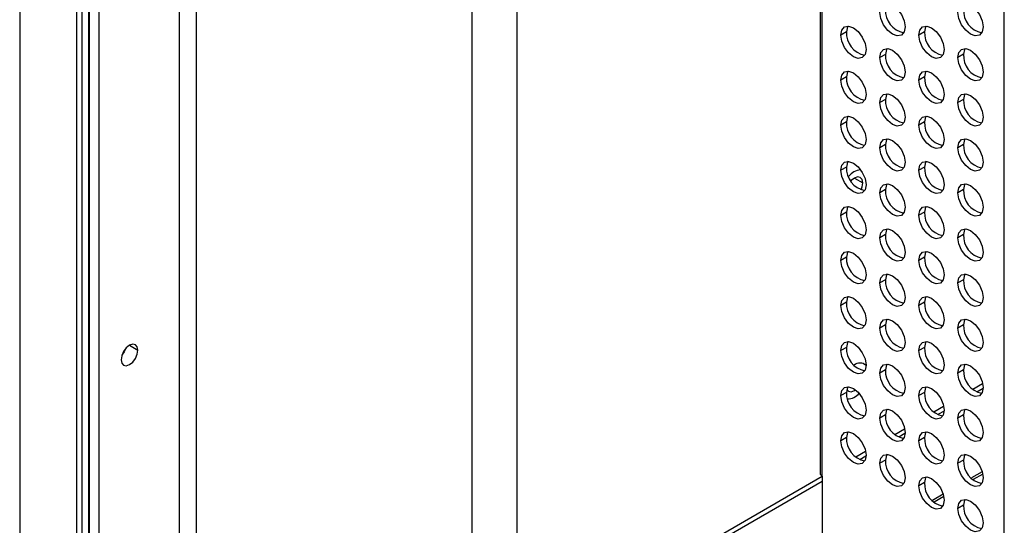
# Model space of a CAD drawing. Header units: millimetres. Extents: x 0 to 1118, y 0 to 864.
# Tile 99 of 256: x 876 to 891, y 615 to 623. Entities that reach past the tile are written whole.
import ezdxf

# ---------------------------------------------------------------- set-up
doc = ezdxf.new("R2010")
doc.units = ezdxf.units.MM

msp = doc.modelspace()

# ---------------------------------------------------------------- linework, layer by layer
at = {"color": 7, "linetype": 'Continuous', "lineweight": 25}
for p, q in [((876.9753, 704.5328), (876.9753, 611.9544)), ((875.7202, 704.0794), (875.7202, 608.7752)), ((875.7275, 608.765), (875.7275, 704.0692)), ((876.6217, 703.5529), (876.6217, 608.2487)), ((876.7101, 608.2487), (876.7101, 703.5529)), ((876.8162, 608.31), (876.8162, 703.6141)), ((876.8272, 608.3253), (876.8272, 703.6295)), ((888.4106, 649.2143), (888.4106, 615.8786)), ((888.4472, 615.8276), (888.4472, 649.1632)), ((891.3331, 612.6706), (891.3331, 648.9109)), ((888.8307, 622.8715), (888.7423, 622.8204)), ((890.0681, 622.8716), (889.9797, 622.8206)), ((889.4494, 622.5143), (889.361, 622.4633)), ((890.6868, 622.5144), (890.5984, 622.4634)), ((888.8307, 622.157), (888.7423, 622.106)), ((890.0681, 622.1571), (889.9797, 622.1061)), ((889.4494, 621.7998), (889.361, 621.7488)), ((890.6868, 621.7999), (890.5984, 621.7489)), ((888.8307, 621.4425), (888.7423, 621.3915)), ((890.0681, 621.4426), (889.9797, 621.3916)), ((889.4494, 621.0853), (889.361, 621.0343)), ((890.6868, 621.0855), (890.5984, 621.0344)), ((888.8307, 620.728), (888.7423, 620.677)), ((890.0681, 620.7282), (889.9797, 620.6771)), ((889.4494, 620.3709), (889.361, 620.3198)), ((890.6868, 620.371), (890.5984, 620.32)), ((888.8307, 620.0136), (888.7423, 619.9625)), ((890.0681, 620.0137), (889.9797, 619.9627)), ((889.4494, 619.6564), (889.361, 619.6054)), ((890.6868, 619.6565), (890.5984, 619.6055)), ((888.8307, 619.2991), (888.7423, 619.2481)), ((890.0681, 619.2992), (889.9797, 619.2482)), ((889.4494, 618.9419), (889.361, 618.8909)), ((890.6868, 618.942), (890.5984, 618.891)), ((888.8307, 618.5846), (888.7423, 618.5336)), ((890.0681, 618.5847), (889.9797, 618.5337)), ((889.4494, 618.2274), (889.361, 618.1764)), ((890.6868, 618.2276), (890.5984, 618.1765)), ((888.8307, 617.8702), (888.7423, 617.8191)), ((890.0681, 617.8703), (889.9797, 617.8192)), ((889.4494, 617.513), (889.361, 617.462)), ((890.6868, 617.5131), (890.5984, 617.4621)), ((890.8347, 617.2058), (890.9895, 617.2952)), ((890.9957, 617.2171), (890.8992, 617.1614)), ((888.8307, 617.1557), (888.7423, 617.1047)), ((890.0681, 617.1558), (889.9797, 617.1048)), ((890.2159, 616.8486), (890.3708, 616.938)), ((889.4494, 616.7985), (889.361, 616.7475)), ((890.377, 616.86), (890.2803, 616.8042)), ((890.6868, 616.7986), (890.5984, 616.7476)), ((889.5971, 616.4913), (889.7521, 616.5808)), ((888.8307, 616.4412), (888.7423, 616.3902)), ((889.7583, 616.5028), (889.6615, 616.4469)), ((890.0681, 616.4413), (889.9797, 616.3903)), ((888.9783, 616.1341), (889.1333, 616.2237)), ((888.9783, 616.1341), (889.1333, 616.2236)), ((889.1396, 616.1456), (889.0427, 616.0897)), ((889.4494, 616.084), (889.361, 616.033)), ((890.6868, 616.0841), (890.5984, 616.0331)), ((883.5517, 613.0014), (888.4472, 615.8276)), ((888.4472, 615.8276), (888.4472, 614.4744)), ((890.9816, 615.8981), (890.811, 615.7996)), ((888.4472, 615.7459), (883.6224, 612.9606)), ((890.0681, 615.7269), (889.9797, 615.6758)), ((890.3629, 615.5409), (890.1922, 615.4424)), ((890.6868, 615.3697), (890.5984, 615.3186))]:
    msp.add_line(p, q, dxfattribs=at)
at = {"color": 8, "linetype": 'Continuous', "lineweight": 25}
for p, q in [((878.5167, 703.7138), (878.5167, 612.8223)), ((878.2516, 612.7639), (878.2516, 703.6504)), ((883.604, 646.6896), (883.604, 613.0316)), ((882.8969, 612.8295), (882.8969, 646.5205)), ((888.9554, 620.5531), (889.088, 620.4766)), ((877.4614, 617.9028), (877.594, 617.8263)), ((890.9906, 615.861), (890.8387, 615.7733)), ((890.3718, 615.5038), (890.2199, 615.4161))]:
    msp.add_line(p, q, dxfattribs=at)
at = {"color": 7, "linetype": 'Continuous', "lineweight": 25, "flags": 128}
for points in [[(889.361, 623.1777), (889.3761, 623.2569), (889.4193, 623.3065), (889.4838, 623.319), (889.5599, 623.2926), (889.636, 623.2312), (889.7005, 623.1441), (889.7436, 623.0447), (889.7588, 622.9481)], [(890.5984, 623.1779), (890.6136, 623.257), (890.6567, 623.3066), (890.7212, 623.3192), (890.7973, 623.2927), (890.8734, 623.2313), (890.9379, 623.1443), (890.9811, 623.0449), (890.9962, 622.9482)], [(889.7588, 622.9481), (889.7436, 622.869), (889.7005, 622.8194), (889.636, 622.8068), (889.5599, 622.8333), (889.4838, 622.8947), (889.4193, 622.9817), (889.3761, 623.0811), (889.361, 623.1777)], [(890.9962, 622.9482), (890.9811, 622.8691), (890.9379, 622.8195), (890.8734, 622.8069), (890.7973, 622.8334), (890.7212, 622.8948), (890.6567, 622.9818), (890.6136, 623.0812), (890.5984, 623.1779)], [(888.7423, 622.8204), (888.7574, 622.8996), (888.8005, 622.9492), (888.8651, 622.9617), (888.9412, 622.9353), (889.0173, 622.8739), (889.0818, 622.7868), (889.1249, 622.6874), (889.14, 622.5908)], [(888.8519, 622.9624), (888.8458, 622.9506), (888.8307, 622.8715)], [(889.9797, 622.8206), (889.9949, 622.8997), (890.038, 622.9493), (890.1025, 622.9619), (890.1786, 622.9354), (890.2547, 622.874), (890.3192, 622.787), (890.3623, 622.6876), (890.3775, 622.5909)], [(890.0893, 622.9625), (890.0833, 622.9507), (890.0681, 622.8716)], [(889.14, 622.5908), (889.1249, 622.5117), (889.0818, 622.4621), (889.0173, 622.4495), (888.9412, 622.476), (888.8651, 622.5374), (888.8005, 622.6244), (888.7574, 622.7238), (888.7423, 622.8204)], [(890.3775, 622.5909), (890.3623, 622.5118), (890.3192, 622.4622), (890.2547, 622.4496), (890.1786, 622.4761), (890.1025, 622.5375), (890.038, 622.6245), (889.9949, 622.7239), (889.9797, 622.8206)], [(889.361, 622.4633), (889.3761, 622.5424), (889.4193, 622.592), (889.4838, 622.6046), (889.5599, 622.5781), (889.636, 622.5167), (889.7005, 622.4297), (889.7436, 622.3303), (889.7588, 622.2336)], [(889.4706, 622.6052), (889.4645, 622.5934), (889.4494, 622.5143)], [(890.5984, 622.4634), (890.6136, 622.5425), (890.6567, 622.5921), (890.7212, 622.6047), (890.7973, 622.5782), (890.8734, 622.5168), (890.9379, 622.4298), (890.9811, 622.3304), (890.9962, 622.2338)], [(890.708, 622.6053), (890.702, 622.5935), (890.6868, 622.5144)], [(889.7588, 622.2336), (889.7436, 622.1545), (889.7005, 622.1049), (889.636, 622.0923), (889.5599, 622.1188), (889.4838, 622.1802), (889.4193, 622.2672), (889.3761, 622.3666), (889.361, 622.4633)], [(890.9962, 622.2338), (890.9811, 622.1546), (890.9379, 622.105), (890.8734, 622.0925), (890.7973, 622.1189), (890.7212, 622.1803), (890.6567, 622.2674), (890.6136, 622.3668), (890.5984, 622.4634)], [(888.7423, 622.106), (888.7574, 622.1851), (888.8005, 622.2347), (888.8651, 622.2473), (888.9412, 622.2208), (889.0173, 622.1594), (889.0818, 622.0724), (889.1249, 621.973), (889.14, 621.8764)], [(888.8519, 622.2479), (888.8458, 622.2361), (888.8307, 622.157)], [(889.9797, 622.1061), (889.9949, 622.1852), (890.038, 622.2348), (890.1025, 622.2474), (890.1786, 622.2209), (890.2547, 622.1595), (890.3192, 622.0725), (890.3623, 621.9731), (890.3775, 621.8765)], [(890.0893, 622.248), (890.0833, 622.2363), (890.0681, 622.1571)], [(889.14, 621.8764), (889.1249, 621.7972), (889.0818, 621.7476), (889.0173, 621.7351), (888.9412, 621.7615), (888.8651, 621.8229), (888.8005, 621.91), (888.7574, 622.0093), (888.7423, 622.106)], [(890.3775, 621.8765), (890.3623, 621.7973), (890.3192, 621.7477), (890.2547, 621.7352), (890.1786, 621.7616), (890.1025, 621.823), (890.038, 621.9101), (889.9949, 622.0095), (889.9797, 622.1061)], [(889.361, 621.7488), (889.3761, 621.8279), (889.4193, 621.8776), (889.4838, 621.8901), (889.5599, 621.8636), (889.636, 621.8022), (889.7005, 621.7152), (889.7436, 621.6158), (889.7588, 621.5192)], [(889.4706, 621.8907), (889.4645, 621.879), (889.4494, 621.7998)], [(890.5984, 621.7489), (890.6136, 621.8281), (890.6567, 621.8777), (890.7212, 621.8902), (890.7973, 621.8638), (890.8734, 621.8023), (890.9379, 621.7153), (890.9811, 621.6159), (890.9962, 621.5193)], [(890.708, 621.8908), (890.702, 621.8791), (890.6868, 621.7999)], [(889.7588, 621.5192), (889.7436, 621.44), (889.7005, 621.3904), (889.636, 621.3779), (889.5599, 621.4043), (889.4838, 621.4657), (889.4193, 621.5528), (889.3761, 621.6522), (889.361, 621.7488)], [(890.9962, 621.5193), (890.9811, 621.4401), (890.9379, 621.3905), (890.8734, 621.378), (890.7973, 621.4044), (890.7212, 621.4659), (890.6567, 621.5529), (890.6136, 621.6523), (890.5984, 621.7489)], [(888.7423, 621.3915), (888.7574, 621.4706), (888.8005, 621.5203), (888.8651, 621.5328), (888.9412, 621.5063), (889.0173, 621.4449), (889.0818, 621.3579), (889.1249, 621.2585), (889.14, 621.1619)], [(888.8519, 621.5334), (888.8458, 621.5217), (888.8307, 621.4425)], [(889.9797, 621.3916), (889.9949, 621.4708), (890.038, 621.5204), (890.1025, 621.5329), (890.1786, 621.5065), (890.2547, 621.445), (890.3192, 621.358), (890.3623, 621.2586), (890.3775, 621.162)], [(890.0893, 621.5336), (890.0833, 621.5218), (890.0681, 621.4426)], [(889.14, 621.1619), (889.1249, 621.0827), (889.0818, 621.0331), (889.0173, 621.0206), (888.9412, 621.047), (888.8651, 621.1085), (888.8005, 621.1955), (888.7574, 621.2949), (888.7423, 621.3915)], [(890.3775, 621.162), (890.3623, 621.0829), (890.3192, 621.0332), (890.2547, 621.0207), (890.1786, 621.0472), (890.1025, 621.1086), (890.038, 621.1956), (889.9949, 621.295), (889.9797, 621.3916)], [(889.361, 621.0343), (889.3761, 621.1135), (889.4193, 621.1631), (889.4838, 621.1756), (889.5599, 621.1492), (889.636, 621.0877), (889.7005, 621.0007), (889.7436, 620.9013), (889.7588, 620.8047)], [(889.4706, 621.1763), (889.4645, 621.1645), (889.4494, 621.0853)], [(890.5984, 621.0344), (890.6136, 621.1136), (890.6567, 621.1632), (890.7212, 621.1757), (890.7973, 621.1493), (890.8734, 621.0879), (890.9379, 621.0008), (890.9811, 620.9014), (890.9962, 620.8048)], [(890.708, 621.1764), (890.702, 621.1646), (890.6868, 621.0855)], [(889.7588, 620.8047), (889.7436, 620.7256), (889.7005, 620.6759), (889.636, 620.6634), (889.5599, 620.6899), (889.4838, 620.7513), (889.4193, 620.8383), (889.3761, 620.9377), (889.361, 621.0343)], [(890.9962, 620.8048), (890.9811, 620.7257), (890.9379, 620.6761), (890.8734, 620.6635), (890.7973, 620.69), (890.7212, 620.7514), (890.6567, 620.8384), (890.6136, 620.9378), (890.5984, 621.0344)], [(888.7423, 620.677), (888.7574, 620.7562), (888.8005, 620.8058), (888.8651, 620.8183), (888.9412, 620.7919), (889.0173, 620.7305), (889.0818, 620.6434), (889.1249, 620.544), (889.14, 620.4474)], [(888.8519, 620.819), (888.8458, 620.8072), (888.8307, 620.728)], [(889.9797, 620.6771), (889.9949, 620.7563), (890.038, 620.8059), (890.1025, 620.8184), (890.1786, 620.792), (890.2547, 620.7306), (890.3192, 620.6435), (890.3623, 620.5441), (890.3775, 620.4475)], [(890.0893, 620.8191), (890.0833, 620.8073), (890.0681, 620.7282)], [(889.14, 620.4474), (889.1249, 620.3683), (889.0818, 620.3186), (889.0173, 620.3061), (888.9412, 620.3326), (888.8651, 620.394), (888.8005, 620.481), (888.7574, 620.5804), (888.7423, 620.677)], [(890.3775, 620.4475), (890.3623, 620.3684), (890.3192, 620.3188), (890.2547, 620.3062), (890.1786, 620.3327), (890.1025, 620.3941), (890.038, 620.4811), (889.9949, 620.5805), (889.9797, 620.6771)], [(889.088, 620.4766), (889.0779, 620.5293), (889.0492, 620.5624), (889.0062, 620.5708), (888.9554, 620.5531), (888.9047, 620.5122), (888.9025, 620.5099)], [(889.061, 620.3683), (889.0779, 620.4122), (889.088, 620.4766)], [(889.361, 620.3198), (889.3761, 620.399), (889.4193, 620.4486), (889.4838, 620.4611), (889.5599, 620.4347), (889.636, 620.3733), (889.7005, 620.2862), (889.7436, 620.1869), (889.7588, 620.0902)], [(889.4706, 620.4618), (889.4645, 620.45), (889.4494, 620.3709)], [(890.5984, 620.32), (890.6136, 620.3991), (890.6567, 620.4487), (890.7212, 620.4613), (890.7973, 620.4348), (890.8734, 620.3734), (890.9379, 620.2864), (890.9811, 620.187), (890.9962, 620.0903)], [(890.708, 620.4619), (890.702, 620.4501), (890.6868, 620.371)], [(889.7588, 620.0902), (889.7436, 620.0111), (889.7005, 619.9615), (889.636, 619.9489), (889.5599, 619.9754), (889.4838, 620.0368), (889.4193, 620.1238), (889.3761, 620.2232), (889.361, 620.3198)], [(890.9962, 620.0903), (890.9811, 620.0112), (890.9379, 619.9616), (890.8734, 619.949), (890.7973, 619.9755), (890.7212, 620.0369), (890.6567, 620.1239), (890.6136, 620.2233), (890.5984, 620.32)], [(888.7423, 619.9625), (888.7574, 620.0417), (888.8005, 620.0913), (888.8651, 620.1038), (888.9412, 620.0774), (889.0173, 620.016), (889.0818, 619.9289), (889.1249, 619.8296), (889.14, 619.7329)], [(888.8519, 620.1045), (888.8458, 620.0927), (888.8307, 620.0136)], [(889.9797, 619.9627), (889.9949, 620.0418), (890.038, 620.0914), (890.1025, 620.104), (890.1786, 620.0775), (890.2547, 620.0161), (890.3192, 619.9291), (890.3623, 619.8297), (890.3775, 619.733)], [(890.0893, 620.1046), (890.0833, 620.0928), (890.0681, 620.0137)], [(889.14, 619.7329), (889.1249, 619.6538), (889.0818, 619.6042), (889.0173, 619.5916), (888.9412, 619.6181), (888.8651, 619.6795), (888.8005, 619.7665), (888.7574, 619.8659), (888.7423, 619.9625)], [(890.3775, 619.733), (890.3623, 619.6539), (890.3192, 619.6043), (890.2547, 619.5918), (890.1786, 619.6182), (890.1025, 619.6796), (890.038, 619.7666), (889.9949, 619.866), (889.9797, 619.9627)], [(889.361, 619.6054), (889.3761, 619.6845), (889.4193, 619.7341), (889.4838, 619.7467), (889.5599, 619.7202), (889.636, 619.6588), (889.7005, 619.5718), (889.7436, 619.4724), (889.7588, 619.3758)], [(889.4706, 619.7473), (889.4645, 619.7355), (889.4494, 619.6564)], [(890.5984, 619.6055), (890.6136, 619.6846), (890.6567, 619.7342), (890.7212, 619.7468), (890.7973, 619.7203), (890.8734, 619.6589), (890.9379, 619.5719), (890.9811, 619.4725), (890.9962, 619.3759)], [(890.708, 619.7474), (890.702, 619.7357), (890.6868, 619.6565)], [(889.7588, 619.3758), (889.7436, 619.2966), (889.7005, 619.247), (889.636, 619.2345), (889.5599, 619.2609), (889.4838, 619.3223), (889.4193, 619.4094), (889.3761, 619.5087), (889.361, 619.6054)], [(890.9962, 619.3759), (890.9811, 619.2967), (890.9379, 619.2471), (890.8734, 619.2346), (890.7973, 619.261), (890.7212, 619.3224), (890.6567, 619.4095), (890.6136, 619.5089), (890.5984, 619.6055)], [(888.7423, 619.2481), (888.7574, 619.3272), (888.8005, 619.3768), (888.8651, 619.3894), (888.9412, 619.3629), (889.0173, 619.3015), (889.0818, 619.2145), (889.1249, 619.1151), (889.14, 619.0185)], [(888.8519, 619.39), (888.8458, 619.3782), (888.8307, 619.2991)], [(889.9797, 619.2482), (889.9949, 619.3273), (890.038, 619.377), (890.1025, 619.3895), (890.1786, 619.363), (890.2547, 619.3016), (890.3192, 619.2146), (890.3623, 619.1152), (890.3775, 619.0186)], [(890.0893, 619.3901), (890.0833, 619.3784), (890.0681, 619.2992)], [(889.14, 619.0185), (889.1249, 618.9393), (889.0818, 618.8897), (889.0173, 618.8772), (888.9412, 618.9036), (888.8651, 618.965), (888.8005, 619.0521), (888.7574, 619.1515), (888.7423, 619.2481)], [(890.3775, 619.0186), (890.3623, 618.9394), (890.3192, 618.8898), (890.2547, 618.8773), (890.1786, 618.9037), (890.1025, 618.9651), (890.038, 619.0522), (889.9949, 619.1516), (889.9797, 619.2482)], [(889.361, 618.8909), (889.3761, 618.97), (889.4193, 619.0197), (889.4838, 619.0322), (889.5599, 619.0057), (889.636, 618.9443), (889.7005, 618.8573), (889.7436, 618.7579), (889.7588, 618.6613)], [(889.4706, 619.0328), (889.4645, 619.0211), (889.4494, 618.9419)], [(890.5984, 618.891), (890.6136, 618.9702), (890.6567, 619.0198), (890.7212, 619.0323), (890.7973, 619.0059), (890.8734, 618.9444), (890.9379, 618.8574), (890.9811, 618.758), (890.9962, 618.6614)], [(890.708, 619.033), (890.702, 619.0212), (890.6868, 618.942)], [(889.7588, 618.6613), (889.7436, 618.5821), (889.7005, 618.5325), (889.636, 618.52), (889.5599, 618.5464), (889.4838, 618.6079), (889.4193, 618.6949), (889.3761, 618.7943), (889.361, 618.8909)], [(890.9962, 618.6614), (890.9811, 618.5823), (890.9379, 618.5326), (890.8734, 618.5201), (890.7973, 618.5466), (890.7212, 618.608), (890.6567, 618.695), (890.6136, 618.7944), (890.5984, 618.891)], [(888.7423, 618.5336), (888.7574, 618.6127), (888.8005, 618.6624), (888.8651, 618.6749), (888.9412, 618.6484), (889.0173, 618.587), (889.0818, 618.5), (889.1249, 618.4006), (889.14, 618.304)], [(888.8519, 618.6755), (888.8458, 618.6638), (888.8307, 618.5846)], [(889.9797, 618.5337), (889.9949, 618.6129), (890.038, 618.6625), (890.1025, 618.675), (890.1786, 618.6486), (890.2547, 618.5871), (890.3192, 618.5001), (890.3623, 618.4007), (890.3775, 618.3041)], [(890.0893, 618.6757), (890.0833, 618.6639), (890.0681, 618.5847)], [(889.14, 618.304), (889.1249, 618.2248), (889.0818, 618.1752), (889.0173, 618.1627), (888.9412, 618.1891), (888.8651, 618.2506), (888.8005, 618.3376), (888.7574, 618.437), (888.7423, 618.5336)], [(890.3775, 618.3041), (890.3623, 618.225), (890.3192, 618.1753), (890.2547, 618.1628), (890.1786, 618.1893), (890.1025, 618.2507), (890.038, 618.3377), (889.9949, 618.4371), (889.9797, 618.5337)], [(889.361, 618.1764), (889.3761, 618.2556), (889.4193, 618.3052), (889.4838, 618.3177), (889.5599, 618.2913), (889.636, 618.2299), (889.7005, 618.1428), (889.7436, 618.0434), (889.7588, 617.9468)], [(889.4706, 618.3184), (889.4645, 618.3066), (889.4494, 618.2274)], [(890.5984, 618.1765), (890.6136, 618.2557), (890.6567, 618.3053), (890.7212, 618.3178), (890.7973, 618.2914), (890.8734, 618.23), (890.9379, 618.1429), (890.9811, 618.0435), (890.9962, 617.9469)], [(890.708, 618.3185), (890.702, 618.3067), (890.6868, 618.2276)], [(889.7588, 617.9468), (889.7436, 617.8677), (889.7005, 617.818), (889.636, 617.8055), (889.5599, 617.832), (889.4838, 617.8934), (889.4193, 617.9804), (889.3761, 618.0798), (889.361, 618.1764)], [(890.9962, 617.9469), (890.9811, 617.8678), (890.9379, 617.8182), (890.8734, 617.8056), (890.7973, 617.8321), (890.7212, 617.8935), (890.6567, 617.9805), (890.6136, 618.0799), (890.5984, 618.1765)], [(888.7423, 617.8191), (888.7574, 617.8983), (888.8005, 617.9479), (888.8651, 617.9604), (888.9412, 617.934), (889.0173, 617.8726), (889.0818, 617.7855), (889.1249, 617.6861), (889.14, 617.5895)], [(888.8519, 617.9611), (888.8458, 617.9493), (888.8307, 617.8702)], [(889.9797, 617.8192), (889.9949, 617.8984), (890.038, 617.948), (890.1025, 617.9605), (890.1786, 617.9341), (890.2547, 617.8727), (890.3192, 617.7856), (890.3623, 617.6863), (890.3775, 617.5896)], [(890.0893, 617.9612), (890.0833, 617.9494), (890.0681, 617.8703)], [(877.594, 617.8263), (877.5839, 617.879), (877.5552, 617.9121), (877.5122, 617.9205), (877.4614, 617.9028), (877.4107, 617.8619), (877.3677, 617.8039), (877.3389, 617.7376), (877.3288, 617.6732)], [(877.3288, 617.6732), (877.3389, 617.6204), (877.3677, 617.5874), (877.4107, 617.579), (877.4614, 617.5966), (877.5122, 617.6376), (877.5552, 617.6956), (877.5839, 617.7619), (877.594, 617.8263)], [(877.4043, 617.8549), (877.3784, 617.7976), (877.3418, 617.7466)], [(889.14, 617.5895), (889.1249, 617.5104), (889.0818, 617.4608), (889.0173, 617.4482), (888.9412, 617.4747), (888.8651, 617.5361), (888.8005, 617.6231), (888.7574, 617.7225), (888.7423, 617.8191)], [(890.3775, 617.5896), (890.3623, 617.5105), (890.3192, 617.4609), (890.2547, 617.4483), (890.1786, 617.4748), (890.1025, 617.5362), (890.038, 617.6232), (889.9949, 617.7226), (889.9797, 617.8192)], [(889.361, 617.462), (889.3761, 617.5411), (889.4193, 617.5907), (889.4838, 617.6032), (889.5599, 617.5768), (889.636, 617.5154), (889.7005, 617.4284), (889.7436, 617.329), (889.7588, 617.2323)], [(889.4706, 617.6039), (889.4645, 617.5921), (889.4494, 617.513)], [(890.5984, 617.4621), (890.6136, 617.5412), (890.6567, 617.5908), (890.7212, 617.6034), (890.7973, 617.5769), (890.8734, 617.5155), (890.9379, 617.4285), (890.9811, 617.3291), (890.9962, 617.2325)], [(890.708, 617.604), (890.702, 617.5922), (890.6868, 617.5131)], [(889.7588, 617.2323), (889.7436, 617.1532), (889.7005, 617.1036), (889.636, 617.091), (889.5599, 617.1175), (889.4838, 617.1789), (889.4193, 617.2659), (889.3761, 617.3653), (889.361, 617.462)], [(890.9962, 617.2325), (890.9811, 617.1533), (890.9379, 617.1037), (890.8734, 617.0912), (890.7973, 617.1176), (890.7212, 617.179), (890.6567, 617.2661), (890.6136, 617.3654), (890.5984, 617.4621)], [(888.7423, 617.1047), (888.7574, 617.1838), (888.8005, 617.2334), (888.8651, 617.246), (888.9412, 617.2195), (889.0173, 617.1581), (889.0818, 617.0711), (889.1249, 616.9717), (889.14, 616.875)], [(888.8519, 617.2466), (888.8458, 617.2348), (888.8307, 617.1557)], [(888.8356, 617.2034), (888.8617, 617.1756), (888.9047, 617.1673), (888.9554, 617.1849), (888.9742, 617.1973)], [(889.9797, 617.1048), (889.9949, 617.1839), (890.038, 617.2335), (890.1025, 617.2461), (890.1786, 617.2196), (890.2547, 617.1582), (890.3192, 617.0712), (890.3623, 616.9718), (890.3775, 616.8752)], [(890.0893, 617.2467), (890.0833, 617.2349), (890.0681, 617.1558)], [(889.14, 616.875), (889.1249, 616.7959), (889.0818, 616.7463), (889.0173, 616.7337), (888.9412, 616.7602), (888.8651, 616.8216), (888.8005, 616.9086), (888.7574, 617.008), (888.7423, 617.1047)], [(890.3775, 616.8752), (890.3623, 616.796), (890.3192, 616.7464), (890.2547, 616.7339), (890.1786, 616.7603), (890.1025, 616.8217), (890.038, 616.9088), (889.9949, 617.0081), (889.9797, 617.1048)], [(889.361, 616.7475), (889.3761, 616.8266), (889.4193, 616.8762), (889.4838, 616.8888), (889.5599, 616.8623), (889.636, 616.8009), (889.7005, 616.7139), (889.7436, 616.6145), (889.7588, 616.5179)], [(889.4706, 616.8894), (889.4645, 616.8776), (889.4494, 616.7985)], [(890.5984, 616.7476), (890.6136, 616.8267), (890.6567, 616.8764), (890.7212, 616.8889), (890.7973, 616.8624), (890.8734, 616.801), (890.9379, 616.714), (890.9811, 616.6146), (890.9962, 616.518)], [(890.708, 616.8895), (890.702, 616.8778), (890.6868, 616.7986)], [(889.7588, 616.5179), (889.7436, 616.4387), (889.7005, 616.3891), (889.636, 616.3766), (889.5599, 616.403), (889.4838, 616.4644), (889.4193, 616.5515), (889.3761, 616.6509), (889.361, 616.7475)], [(890.9962, 616.518), (890.9811, 616.4388), (890.9379, 616.3892), (890.8734, 616.3767), (890.7973, 616.4031), (890.7212, 616.4645), (890.6567, 616.5516), (890.6136, 616.651), (890.5984, 616.7476)], [(888.7423, 616.3902), (888.7574, 616.4693), (888.8005, 616.5189), (888.8651, 616.5315), (888.9412, 616.505), (889.0173, 616.4436), (889.0818, 616.3566), (889.1249, 616.2572), (889.14, 616.1606)], [(888.8519, 616.5321), (888.8458, 616.5204), (888.8307, 616.4412)], [(889.9797, 616.3903), (889.9949, 616.4694), (890.038, 616.5191), (890.1025, 616.5316), (890.1786, 616.5051), (890.2547, 616.4437), (890.3192, 616.3567), (890.3623, 616.2573), (890.3775, 616.1607)], [(890.0893, 616.5322), (890.0833, 616.5205), (890.0681, 616.4413)], [(889.14, 616.1606), (889.1249, 616.0814), (889.0818, 616.0318), (889.0173, 616.0193), (888.9412, 616.0457), (888.8651, 616.1071), (888.8005, 616.1942), (888.7574, 616.2936), (888.7423, 616.3902)], [(890.3775, 616.1607), (890.3623, 616.0815), (890.3192, 616.0319), (890.2547, 616.0194), (890.1786, 616.0458), (890.1025, 616.1073), (890.038, 616.1943), (889.9949, 616.2937), (889.9797, 616.3903)], [(889.361, 616.033), (889.3761, 616.1121), (889.4193, 616.1618), (889.4838, 616.1743), (889.5599, 616.1478), (889.636, 616.0864), (889.7005, 615.9994), (889.7436, 615.9), (889.7588, 615.8034)], [(889.4706, 616.1749), (889.4645, 616.1632), (889.4494, 616.084)], [(890.5984, 616.0331), (890.6136, 616.1123), (890.6567, 616.1619), (890.7212, 616.1744), (890.7973, 616.148), (890.8734, 616.0865), (890.9379, 615.9995), (890.9811, 615.9001), (890.9962, 615.8035)], [(890.708, 616.1751), (890.702, 616.1633), (890.6868, 616.0841)], [(889.7588, 615.8034), (889.7436, 615.7242), (889.7005, 615.6746), (889.636, 615.6621), (889.5599, 615.6885), (889.4838, 615.75), (889.4193, 615.837), (889.3761, 615.9364), (889.361, 616.033)], [(890.9962, 615.8035), (890.9811, 615.7244), (890.9379, 615.6747), (890.8734, 615.6622), (890.7973, 615.6887), (890.7212, 615.7501), (890.6567, 615.8371), (890.6136, 615.9365), (890.5984, 616.0331)], [(889.9797, 615.6758), (889.9949, 615.755), (890.038, 615.8046), (890.1025, 615.8171), (890.1786, 615.7907), (890.2547, 615.7293), (890.3192, 615.6422), (890.3623, 615.5428), (890.3775, 615.4462)], [(890.0893, 615.8178), (890.0833, 615.806), (890.0681, 615.7269)], [(890.3775, 615.4462), (890.3623, 615.3671), (890.3192, 615.3174), (890.2547, 615.3049), (890.1786, 615.3314), (890.1025, 615.3928), (890.038, 615.4798), (889.9949, 615.5792), (889.9797, 615.6758)], [(890.5984, 615.3186), (890.6136, 615.3978), (890.6567, 615.4474), (890.7212, 615.4599), (890.7973, 615.4335), (890.8734, 615.3721), (890.9379, 615.285), (890.9811, 615.1857), (890.9962, 615.089)], [(890.9962, 615.089), (890.9811, 615.0099), (890.9379, 614.9603), (890.8734, 614.9477), (890.7973, 614.9742), (890.7212, 615.0356), (890.6567, 615.1226), (890.6136, 615.222), (890.5984, 615.3186)], [(890.708, 615.4606), (890.702, 615.4488), (890.6868, 615.3697)]]:
    msp.add_lwpolyline(points, dxfattribs=at)
at = {"color": 7, "linetype": 'Continuous', "lineweight": 25}
for centre, radius, start, end in [((889.8079, 623.2093), 0.3591, 176.89589, 258.69652), ((891.0454, 623.2094), 0.3591, 176.89589, 258.69652), ((889.1892, 622.852), 0.3591, 176.89589, 258.69652), ((890.4267, 622.8521), 0.3591, 176.89589, 258.69652), ((889.8079, 622.4948), 0.3591, 176.89589, 258.69652), ((891.0454, 622.495), 0.3591, 176.89589, 258.69652), ((889.1892, 622.1375), 0.3591, 176.89589, 258.69652), ((890.4267, 622.1377), 0.3591, 176.89589, 258.69652), ((889.8079, 621.7804), 0.3591, 176.89589, 258.69652), ((891.0454, 621.7805), 0.3591, 176.89589, 258.69652), ((889.1892, 621.4231), 0.3591, 176.89589, 258.69652), ((890.4267, 621.4232), 0.3591, 176.89589, 258.69652), ((889.8079, 621.0659), 0.3591, 176.89589, 258.69652), ((891.0454, 621.066), 0.3591, 176.89589, 258.69652), ((889.1892, 620.7086), 0.3591, 176.89589, 258.69652), ((889.0856, 620.405), 0.282, 96.30228, 141.59617), ((890.4267, 620.7087), 0.3591, 176.89589, 258.69652), ((889.8079, 620.3514), 0.3591, 176.89589, 258.69652), ((891.0454, 620.3515), 0.3591, 176.89589, 258.69652), ((889.1892, 619.9941), 0.3591, 176.89589, 258.69652), ((890.4267, 619.9942), 0.3591, 176.89589, 258.69652), ((889.8079, 619.637), 0.3591, 176.89589, 258.69652), ((891.0454, 619.6371), 0.3591, 176.89589, 258.69652), ((889.1892, 619.2797), 0.3591, 176.89589, 258.69652), ((890.4267, 619.2798), 0.3591, 176.89589, 258.69652), ((889.8079, 618.9225), 0.3591, 176.89589, 258.69652), ((891.0454, 618.9226), 0.3591, 176.89589, 258.69652), ((889.1892, 618.5652), 0.3591, 176.89589, 258.69652), ((890.4267, 618.5653), 0.3591, 176.89589, 258.69652), ((889.8079, 618.208), 0.3591, 176.89589, 258.69652), ((891.0454, 618.2081), 0.3591, 176.89589, 258.69652), ((889.189, 617.8506), 0.3589, 176.87629, 258.78535), ((890.4267, 617.8508), 0.3591, 176.89589, 258.69652), ((889.042, 617.4722), 0.1493, 48.97015, 127.77959), ((889.8079, 617.4935), 0.3591, 176.89589, 258.69652), ((891.0454, 617.4936), 0.3591, 176.89589, 258.69652), ((889.1892, 617.1362), 0.3591, 176.89589, 258.69652), ((888.8438, 617.2949), 0.2419, 270.9176, 320.89486), ((890.4267, 617.1364), 0.3591, 176.89589, 258.69652), ((889.8079, 616.7791), 0.3591, 176.89589, 258.69652), ((891.0454, 616.7792), 0.3591, 176.89589, 258.69652), ((889.1892, 616.4218), 0.3591, 176.89589, 258.69652), ((890.4267, 616.4219), 0.3591, 176.89589, 258.69652), ((889.8079, 616.0646), 0.3591, 176.89589, 258.69652), ((891.0454, 616.0647), 0.3591, 176.89589, 258.69652), ((888.4732, 615.8848), 0.0629, 185.6948, 245.62534), ((890.4267, 615.7074), 0.3591, 176.89589, 258.69652), ((891.0454, 615.3502), 0.3591, 176.89589, 258.69652)]:
    msp.add_arc(centre, radius, start, end, dxfattribs=at)

doc.saveas('drawing.dxf')
